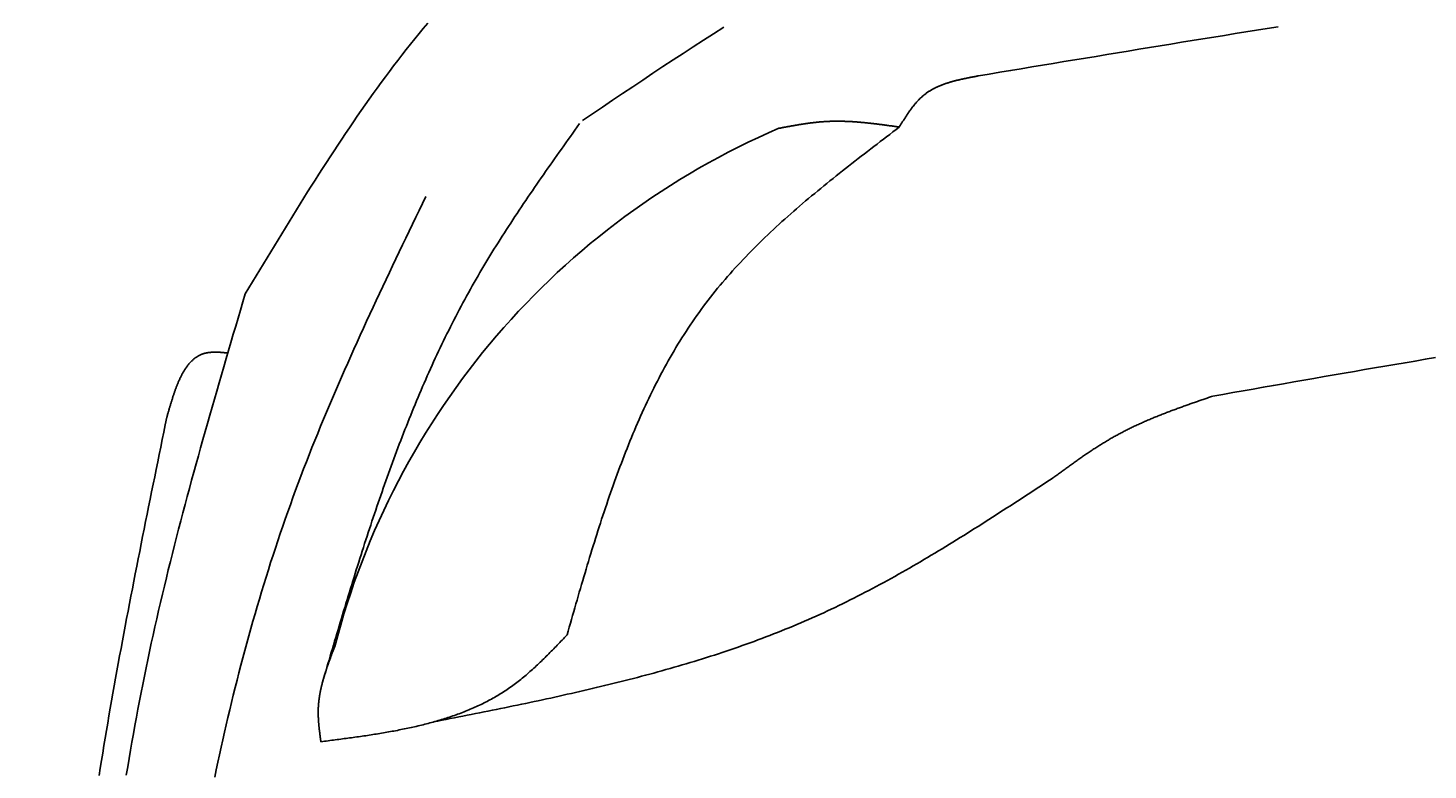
# Model space of a CAD drawing. Extents: x 715 to 7297, y 67 to 5910.
# Tile 23 of 90: x 1204 to 1818, y 4604 to 4930. Entities that reach past the tile are written whole.
import ezdxf

# ---------------------------------------------------------------- set-up
doc = ezdxf.new("R2010")
doc.units = 0
doc.layers.get('0').update_dxf_attribs({"linetype": 'CONTINUOUS'})
doc.layers.get('DEFPOINTS').update_dxf_attribs({"linetype": 'CONTINUOUS'})
doc.layers.add('4', color=3, linetype='CONTINUOUS')
doc.layers.add('CAR', color=10, linetype='CONTINUOUS')
doc.styles.get("Standard").update_dxf_attribs({"font": 'ISOCP.SHX'})
doc.dimstyles.get("Standard").update_dxf_attribs({"dimtxt": 2.5, "dimasz": 2.5, "dimexe": 1.25, "dimexo": 0.625, "dimtad": 1, "dimcen": 2.5, "dimazin": 3, "dimtfac": 1, "dimtmove": 0, "dimatfit": 3})

# ---------------------------------------------------------------- blocks, each defined once
blk = doc.blocks.new('PUNKT')
at = {"layer": '4', "color": 0, "linetype": 'BYBLOCK'}
blk.add_line((-0.5, 0), (-1, 0), dxfattribs=at)
at = {"layer": '4', "color": 0, "linetype": 'BYBLOCK', "const_width": 0.5}
blk.add_lwpolyline([(-0.25, 0, 1), (0.25, 0, 1)], format="xyb", close=True, dxfattribs=at)
blk = doc.blocks.new('*U18')
at = {"layer": '4', "color": 2}
blk.add_text('530', height=70, rotation=90, dxfattribs=at).set_placement((785.85, 2663.74))
blk = doc.blocks.new('*D4')
at = {"layer": '4'}
for p, q in [((1352.77, 5387.27), (775.85, 5387.27)), ((815.85, 127.27), (815.85, 5347.27)), ((1352.77, 87.27), (775.85, 87.27))]:
    blk.add_line(p, q, dxfattribs=at)
at = {"layer": 'DEFPOINTS', "color": 0}
for p in [(815.85, 5387.27), (1372.77, 5387.27), (1372.77, 87.27)]:
    blk.add_point(p, dxfattribs=at)
blk.add_blockref('*U18', (0, 0))
at = {"layer": '4', "xscale": 40, "yscale": 40, "zscale": 40}
for p, rotation in [((815.85, 5387.27), 90), ((815.85, 87.27), 270)]:
    blk.add_blockref('PUNKT', p, dxfattribs=dict(at, rotation=rotation))

msp = doc.modelspace()

# ---------------------------------------------------------------- linework, layer by layer
at = {"layer": 'CAR'}
for points in [[(1299.35, 4813.17, 0), (1300.95, 4815.82, 0), (1302.54, 4818.46, 0), (1304.13, 4821.1, 0), (1305.73, 4823.74, 0), (1307.32, 4826.38, 0), (1308.92, 4829.02, 0), (1310.52, 4831.66, 0), (1312.12, 4834.29, 0), (1313.72, 4836.92, 0), (1315.33, 4839.55, 0), (1316.94, 4842.18, 0), (1318.55, 4844.8, 0), (1320.16, 4847.42, 0), (1321.78, 4850.03, 0), (1323.41, 4852.64, 0), (1325.03, 4855.25, 0), (1326.67, 4857.84, 0), (1328.31, 4860.44, 0), (1329.95, 4863.03, 0), (1331.6, 4865.61, 0), (1333.25, 4868.19, 0), (1334.91, 4870.76, 0), (1336.58, 4873.32, 0), (1338.25, 4875.87, 0), (1339.93, 4878.42, 0), (1341.62, 4880.96, 0), (1343.32, 4883.49, 0), (1345.02, 4886.01, 0), (1346.74, 4888.53, 0), (1348.46, 4891.03, 0), (1350.19, 4893.52, 0), (1351.92, 4896.01, 0), (1353.67, 4898.48, 0), (1355.43, 4900.95, 0), (1357.2, 4903.4, 0), (1358.98, 4905.84, 0), (1360.77, 4908.27, 0), (1362.57, 4910.69, 0), (1364.38, 4913.09, 0), (1366.2, 4915.49, 0), (1368.03, 4917.87, 0), (1369.88, 4920.24, 0), (1371.74, 4922.59, 0), (1373.61, 4924.93, 0), (1375.5, 4927.26, 0), (1377.39, 4929.57, 0), (1379.3, 4931.87, 0)], [(1447.11, 4889.14, 0), (1451.51, 4892.11, 0), (1455.91, 4895.09, 0), (1460.32, 4898.05, 0), (1464.72, 4901.02, 0), (1469.13, 4903.98, 0), (1473.55, 4906.93, 0), (1477.96, 4909.87, 0), (1482.38, 4912.8, 0), (1486.81, 4915.72, 0), (1491.24, 4918.62, 0), (1495.67, 4921.51, 0), (1500.12, 4924.38, 0), (1504.57, 4927.24, 0), (1509.02, 4930.07, 0)], [(1751.93, 4930.26, 0), (1747.23, 4929.52, 0), (1742.53, 4928.77, 0), (1737.83, 4928.02, 0), (1733.13, 4927.26, 0), (1728.43, 4926.51, 0), (1723.74, 4925.75, 0), (1719.05, 4924.99, 0), (1714.35, 4924.23, 0), (1709.66, 4923.47, 0), (1704.97, 4922.7, 0), (1700.29, 4921.94, 0), (1695.6, 4921.17, 0), (1690.91, 4920.4, 0), (1686.23, 4919.63, 0), (1681.55, 4918.86, 0), (1676.86, 4918.08, 0), (1672.18, 4917.31, 0), (1667.5, 4916.53, 0), (1662.82, 4915.76, 0), (1658.14, 4914.98, 0), (1653.46, 4914.2, 0), (1648.78, 4913.42, 0), (1644.1, 4912.64, 0), (1639.42, 4911.86, 0), (1634.75, 4911.08, 0), (1630.07, 4910.3, 0), (1625.39, 4909.52, 0), (1620.71, 4908.74, 0)], [(1620.71, 4908.74, 0), (1620.43, 4908.69, 0), (1620.15, 4908.64, 0), (1619.87, 4908.59, 0), (1619.58, 4908.53, 0), (1619.3, 4908.48, 0), (1619.02, 4908.43, 0), (1618.74, 4908.38, 0), (1618.46, 4908.32, 0), (1618.17, 4908.27, 0), (1617.89, 4908.22, 0), (1617.61, 4908.16, 0), (1617.33, 4908.11, 0), (1617.05, 4908.05, 0), (1616.77, 4908, 0), (1616.49, 4907.94, 0), (1616.21, 4907.89, 0), (1615.93, 4907.83, 0), (1615.65, 4907.78, 0), (1615.37, 4907.72, 0), (1615.09, 4907.66, 0), (1614.81, 4907.61, 0), (1614.54, 4907.55, 0), (1614.26, 4907.49, 0), (1613.98, 4907.43, 0), (1613.7, 4907.37, 0), (1613.43, 4907.31, 0), (1613.15, 4907.25, 0), (1612.88, 4907.19, 0), (1612.6, 4907.12, 0), (1612.33, 4907.06, 0), (1612.05, 4907, 0), (1611.78, 4906.93, 0), (1611.51, 4906.86, 0), (1611.24, 4906.8, 0), (1610.96, 4906.73, 0), (1610.69, 4906.66, 0), (1610.42, 4906.59, 0), (1610.15, 4906.52, 0), (1609.88, 4906.45, 0), (1609.62, 4906.38, 0), (1609.35, 4906.31, 0), (1609.08, 4906.23, 0), (1608.82, 4906.16, 0), (1608.55, 4906.08, 0), (1608.29, 4906, 0), (1608.03, 4905.92, 0), (1607.76, 4905.84, 0), (1607.5, 4905.76, 0), (1607.24, 4905.68, 0), (1606.98, 4905.6, 0), (1606.72, 4905.51, 0), (1606.46, 4905.43, 0), (1606.21, 4905.34, 0), (1605.95, 4905.25, 0), (1605.7, 4905.16, 0), (1605.44, 4905.07, 0), (1605.19, 4904.97, 0), (1604.94, 4904.88, 0), (1604.69, 4904.78, 0), (1604.44, 4904.69, 0), (1604.19, 4904.59, 0), (1603.94, 4904.49, 0), (1603.69, 4904.38, 0), (1603.45, 4904.28, 0), (1603.2, 4904.17, 0), (1602.96, 4904.07, 0), (1602.72, 4903.96, 0), (1602.48, 4903.85, 0), (1602.24, 4903.74, 0), (1602, 4903.62, 0), (1601.76, 4903.51, 0), (1601.53, 4903.39, 0), (1601.29, 4903.27, 0), (1601.06, 4903.15, 0), (1600.83, 4903.02, 0), (1600.6, 4902.9, 0), (1600.37, 4902.77, 0), (1600.14, 4902.64, 0), (1599.92, 4902.51, 0), (1599.69, 4902.38, 0), (1599.47, 4902.24, 0), (1599.25, 4902.11, 0), (1599.03, 4901.97, 0), (1598.81, 4901.83, 0), (1598.59, 4901.68, 0), (1598.38, 4901.54, 0), (1598.17, 4901.39, 0), (1597.95, 4901.24, 0), (1597.74, 4901.09, 0), (1597.53, 4900.93, 0), (1597.33, 4900.77, 0), (1597.12, 4900.62, 0), (1596.92, 4900.45, 0), (1596.72, 4900.29, 0), (1596.51, 4900.12, 0), (1596.32, 4899.95, 0), (1596.12, 4899.78, 0), (1595.92, 4899.61, 0), (1595.73, 4899.44, 0), (1595.54, 4899.26, 0), (1595.35, 4899.08, 0), (1595.16, 4898.9, 0), (1594.97, 4898.71, 0), (1594.78, 4898.53, 0), (1594.6, 4898.34, 0), (1594.41, 4898.15, 0), (1594.23, 4897.96, 0), (1594.05, 4897.77, 0), (1593.87, 4897.57, 0), (1593.69, 4897.38, 0), (1593.51, 4897.18, 0), (1593.34, 4896.98, 0), (1593.16, 4896.77, 0), (1592.99, 4896.57, 0), (1592.81, 4896.37, 0), (1592.64, 4896.16, 0), (1592.47, 4895.95, 0), (1592.3, 4895.74, 0), (1592.13, 4895.53, 0), (1591.97, 4895.32, 0), (1591.8, 4895.1, 0), (1591.63, 4894.89, 0), (1591.47, 4894.67, 0), (1591.31, 4894.45, 0), (1591.14, 4894.23, 0), (1590.98, 4894.01, 0), (1590.82, 4893.79, 0), (1590.66, 4893.57, 0), (1590.5, 4893.35, 0), (1590.34, 4893.12, 0), (1590.19, 4892.9, 0), (1590.03, 4892.67, 0), (1589.87, 4892.44, 0), (1589.72, 4892.21, 0), (1589.56, 4891.98, 0), (1589.41, 4891.75, 0), (1589.25, 4891.52, 0), (1589.1, 4891.29, 0), (1588.95, 4891.06, 0), (1588.79, 4890.82, 0), (1588.64, 4890.59, 0), (1588.49, 4890.35, 0), (1588.34, 4890.12, 0), (1588.19, 4889.88, 0), (1588.04, 4889.64, 0), (1587.89, 4889.41, 0), (1587.74, 4889.17, 0), (1587.59, 4888.93, 0), (1587.44, 4888.69, 0), (1587.29, 4888.46, 0), (1587.15, 4888.22, 0), (1587, 4887.98, 0), (1586.85, 4887.74, 0), (1586.7, 4887.5, 0), (1586.55, 4887.26, 0), (1586.41, 4887.02, 0), (1586.26, 4886.78, 0), (1586.11, 4886.54, 0), (1585.96, 4886.3, 0)], [(1333.16, 4642.67, 0), (1333.65, 4644.33, 0), (1334.14, 4645.98, 0), (1334.62, 4647.64, 0), (1335.11, 4649.29, 0), (1335.6, 4650.95, 0), (1336.09, 4652.6, 0), (1336.57, 4654.26, 0), (1337.06, 4655.91, 0), (1337.55, 4657.56, 0), (1338.04, 4659.22, 0), (1338.53, 4660.87, 0), (1339.02, 4662.52, 0), (1339.51, 4664.18, 0), (1340.01, 4665.83, 0), (1340.5, 4667.48, 0), (1340.99, 4669.13, 0), (1341.49, 4670.78, 0), (1341.98, 4672.43, 0), (1342.48, 4674.08, 0), (1342.98, 4675.73, 0), (1343.48, 4677.38, 0), (1343.98, 4679.03, 0), (1344.48, 4680.68, 0), (1344.98, 4682.33, 0), (1345.49, 4683.97, 0), (1345.99, 4685.62, 0), (1346.5, 4687.26, 0), (1347.01, 4688.91, 0), (1347.52, 4690.55, 0), (1348.03, 4692.19, 0), (1348.55, 4693.83, 0), (1349.06, 4695.47, 0), (1349.58, 4697.11, 0), (1350.1, 4698.75, 0), (1350.62, 4700.39, 0), (1351.14, 4702.02, 0), (1351.67, 4703.66, 0), (1352.2, 4705.29, 0), (1352.73, 4706.93, 0), (1353.26, 4708.56, 0), (1353.8, 4710.19, 0), (1354.33, 4711.82, 0), (1354.87, 4713.45, 0), (1355.41, 4715.07, 0), (1355.96, 4716.7, 0), (1356.51, 4718.32, 0), (1357.06, 4719.95, 0), (1357.61, 4721.57, 0), (1358.16, 4723.19, 0), (1358.72, 4724.81, 0), (1359.28, 4726.42, 0), (1359.85, 4728.04, 0), (1360.42, 4729.65, 0), (1360.99, 4731.26, 0), (1361.56, 4732.87, 0), (1362.14, 4734.48, 0), (1362.72, 4736.09, 0), (1363.3, 4737.7, 0), (1363.89, 4739.3, 0), (1364.48, 4740.9, 0), (1365.07, 4742.5, 0), (1365.67, 4744.1, 0), (1366.27, 4745.7, 0), (1366.87, 4747.29, 0), (1367.48, 4748.89, 0), (1368.09, 4750.48, 0), (1368.71, 4752.07, 0), (1369.33, 4753.65, 0), (1369.95, 4755.24, 0), (1370.58, 4756.82, 0), (1371.21, 4758.4, 0), (1371.85, 4759.98, 0), (1372.49, 4761.56, 0), (1373.13, 4763.13, 0), (1373.78, 4764.71, 0), (1374.43, 4766.28, 0), (1375.09, 4767.84, 0), (1375.75, 4769.41, 0), (1376.42, 4770.97, 0), (1377.09, 4772.53, 0), (1377.77, 4774.09, 0), (1378.45, 4775.65, 0), (1379.13, 4777.2, 0), (1379.82, 4778.75, 0), (1380.52, 4780.3, 0), (1381.22, 4781.85, 0), (1381.92, 4783.39, 0), (1382.63, 4784.93, 0), (1383.35, 4786.47, 0), (1384.07, 4788.01, 0), (1384.8, 4789.54, 0), (1385.53, 4791.07, 0), (1386.26, 4792.6, 0), (1387.01, 4794.12, 0), (1387.75, 4795.64, 0), (1388.51, 4797.16, 0), (1389.26, 4798.68, 0), (1390.03, 4800.19, 0), (1390.8, 4801.7, 0), (1391.57, 4803.21, 0), (1392.35, 4804.71, 0), (1393.14, 4806.22, 0), (1393.93, 4807.71, 0), (1394.73, 4809.21, 0), (1395.54, 4810.7, 0), (1396.35, 4812.19, 0), (1397.17, 4813.68, 0), (1397.99, 4815.16, 0), (1398.82, 4816.64, 0), (1399.66, 4818.12, 0), (1400.5, 4819.59, 0), (1401.35, 4821.06, 0), (1402.21, 4822.52, 0), (1403.07, 4823.99, 0), (1403.93, 4825.45, 0), (1404.81, 4826.91, 0), (1405.68, 4828.36, 0), (1406.57, 4829.82, 0), (1407.45, 4831.26, 0), (1408.35, 4832.71, 0), (1409.25, 4834.16, 0), (1410.15, 4835.6, 0), (1411.06, 4837.04, 0), (1411.97, 4838.48, 0), (1412.89, 4839.91, 0), (1413.81, 4841.34, 0), (1414.74, 4842.77, 0), (1415.67, 4844.2, 0), (1416.6, 4845.63, 0), (1417.54, 4847.05, 0), (1418.48, 4848.47, 0), (1419.43, 4849.9, 0), (1420.37, 4851.31, 0), (1421.33, 4852.73, 0), (1422.28, 4854.15, 0), (1423.24, 4855.56, 0), (1424.2, 4856.97, 0), (1425.17, 4858.38, 0), (1426.13, 4859.79, 0), (1427.1, 4861.2, 0), (1428.07, 4862.61, 0), (1429.05, 4864.02, 0), (1430.02, 4865.42, 0), (1431, 4866.82, 0), (1431.98, 4868.23, 0), (1432.96, 4869.63, 0), (1433.95, 4871.03, 0), (1434.93, 4872.43, 0), (1435.92, 4873.83, 0), (1436.91, 4875.23, 0), (1437.9, 4876.63, 0), (1438.89, 4878.02, 0), (1439.88, 4879.42, 0), (1440.87, 4880.82, 0), (1441.86, 4882.21, 0), (1442.86, 4883.61, 0), (1443.85, 4885.01, 0), (1444.84, 4886.4, 0), (1445.84, 4887.8, 0)], [(1585.96, 4886.3, 0), (1584.57, 4885.23, 0), (1583.18, 4884.17, 0), (1581.78, 4883.11, 0), (1580.39, 4882.05, 0), (1579, 4880.98, 0), (1577.61, 4879.92, 0), (1576.21, 4878.86, 0), (1574.83, 4877.79, 0), (1573.44, 4876.72, 0), (1572.05, 4875.66, 0), (1570.67, 4874.59, 0), (1569.28, 4873.52, 0), (1567.9, 4872.45, 0), (1566.52, 4871.37, 0), (1565.15, 4870.3, 0), (1563.77, 4869.22, 0), (1562.4, 4868.14, 0), (1561.04, 4867.06, 0), (1559.67, 4865.98, 0), (1558.31, 4864.89, 0), (1556.95, 4863.81, 0), (1555.6, 4862.72, 0), (1554.25, 4861.62, 0), (1552.9, 4860.53, 0), (1551.56, 4859.43, 0), (1550.22, 4858.33, 0), (1548.89, 4857.22, 0), (1547.56, 4856.12, 0), (1546.23, 4855, 0), (1544.91, 4853.89, 0), (1543.6, 4852.77, 0), (1542.29, 4851.65, 0), (1540.99, 4850.52, 0), (1539.69, 4849.39, 0), (1538.4, 4848.26, 0), (1537.11, 4847.12, 0), (1535.83, 4845.98, 0), (1534.56, 4844.83, 0), (1533.29, 4843.68, 0), (1532.03, 4842.52, 0), (1530.78, 4841.36, 0), (1529.53, 4840.19, 0), (1528.29, 4839.02, 0), (1527.06, 4837.84, 0), (1525.84, 4836.66, 0), (1524.62, 4835.47, 0), (1523.41, 4834.28, 0), (1522.21, 4833.08, 0), (1521.02, 4831.87, 0), (1519.84, 4830.66, 0), (1518.66, 4829.45, 0), (1517.5, 4828.22, 0), (1516.34, 4826.99, 0), (1515.19, 4825.76, 0), (1514.05, 4824.52, 0), (1512.92, 4823.27, 0), (1511.8, 4822.01, 0), (1510.69, 4820.75, 0), (1509.59, 4819.48, 0), (1508.5, 4818.2, 0), (1507.42, 4816.92, 0), (1506.36, 4815.62, 0), (1505.3, 4814.32, 0), (1504.25, 4813.02, 0), (1503.21, 4811.7, 0), (1502.19, 4810.38, 0), (1501.17, 4809.05, 0), (1500.17, 4807.71, 0), (1499.18, 4806.36, 0), (1498.2, 4805.01, 0), (1497.23, 4803.65, 0), (1496.27, 4802.28, 0), (1495.32, 4800.9, 0), (1494.39, 4799.51, 0), (1493.46, 4798.12, 0), (1492.54, 4796.72, 0), (1491.64, 4795.31, 0), (1490.74, 4793.9, 0), (1489.85, 4792.48, 0), (1488.98, 4791.05, 0), (1488.11, 4789.61, 0), (1487.25, 4788.17, 0), (1486.41, 4786.72, 0), (1485.57, 4785.27, 0), (1484.74, 4783.81, 0), (1483.92, 4782.34, 0), (1483.11, 4780.86, 0), (1482.31, 4779.38, 0), (1481.51, 4777.9, 0), (1480.73, 4776.4, 0), (1479.95, 4774.9, 0), (1479.18, 4773.4, 0), (1478.42, 4771.89, 0), (1477.67, 4770.37, 0), (1476.93, 4768.85, 0), (1476.19, 4767.32, 0), (1475.47, 4765.79, 0), (1474.75, 4764.25, 0), (1474.03, 4762.7, 0), (1473.33, 4761.16, 0), (1472.63, 4759.6, 0), (1471.94, 4758.04, 0), (1471.26, 4756.48, 0), (1470.58, 4754.91, 0), (1469.91, 4753.33, 0), (1469.25, 4751.75, 0), (1468.59, 4750.17, 0), (1467.94, 4748.58, 0), (1467.29, 4746.99, 0), (1466.66, 4745.39, 0), (1466.02, 4743.79, 0), (1465.4, 4742.19, 0), (1464.78, 4740.58, 0), (1464.16, 4738.96, 0), (1463.55, 4737.35, 0), (1462.95, 4735.73, 0), (1462.35, 4734.1, 0), (1461.76, 4732.47, 0), (1461.17, 4730.84, 0), (1460.59, 4729.21, 0), (1460.01, 4727.57, 0), (1459.43, 4725.92, 0), (1458.86, 4724.28, 0), (1458.3, 4722.63, 0), (1457.74, 4720.98, 0), (1457.18, 4719.32, 0), (1456.63, 4717.67, 0), (1456.08, 4716.01, 0), (1455.54, 4714.34, 0), (1455, 4712.68, 0), (1454.46, 4711.01, 0), (1453.93, 4709.34, 0), (1453.39, 4707.67, 0), (1452.87, 4705.99, 0), (1452.34, 4704.31, 0), (1451.82, 4702.63, 0), (1451.3, 4700.95, 0), (1450.79, 4699.27, 0), (1450.27, 4697.58, 0), (1449.76, 4695.9, 0), (1449.26, 4694.21, 0), (1448.75, 4692.52, 0), (1448.25, 4690.83, 0), (1447.74, 4689.13, 0), (1447.24, 4687.44, 0), (1446.75, 4685.74, 0), (1446.25, 4684.05, 0), (1445.75, 4682.35, 0), (1445.26, 4680.65, 0), (1444.77, 4678.95, 0), (1444.27, 4677.25, 0), (1443.78, 4675.55, 0), (1443.29, 4673.85, 0), (1442.8, 4672.15, 0), (1442.32, 4670.44, 0), (1441.83, 4668.74, 0), (1441.34, 4667.04, 0), (1440.85, 4665.33, 0), (1440.37, 4663.63, 0)], [(1585.96, 4886.3, 0), (1585.63, 4886.34, 0), (1585.3, 4886.39, 0), (1584.96, 4886.44, 0), (1584.63, 4886.49, 0), (1584.3, 4886.53, 0), (1583.96, 4886.58, 0), (1583.63, 4886.63, 0), (1583.29, 4886.67, 0), (1582.96, 4886.72, 0), (1582.63, 4886.77, 0), (1582.29, 4886.81, 0), (1581.96, 4886.86, 0), (1581.63, 4886.91, 0), (1581.29, 4886.95, 0), (1580.96, 4887, 0), (1580.63, 4887.04, 0), (1580.29, 4887.09, 0), (1579.96, 4887.13, 0), (1579.62, 4887.18, 0), (1579.29, 4887.22, 0), (1578.96, 4887.27, 0), (1578.62, 4887.31, 0), (1578.29, 4887.36, 0), (1577.96, 4887.4, 0), (1577.62, 4887.44, 0), (1577.29, 4887.49, 0), (1576.96, 4887.53, 0), (1576.62, 4887.57, 0), (1576.29, 4887.61, 0), (1575.96, 4887.65, 0), (1575.62, 4887.69, 0), (1575.29, 4887.73, 0), (1574.96, 4887.77, 0), (1574.62, 4887.81, 0), (1574.29, 4887.85, 0), (1573.96, 4887.89, 0), (1573.62, 4887.93, 0), (1573.29, 4887.96, 0), (1572.96, 4888, 0), (1572.62, 4888.04, 0), (1572.29, 4888.07, 0), (1571.96, 4888.11, 0), (1571.62, 4888.14, 0), (1571.29, 4888.18, 0), (1570.96, 4888.21, 0), (1570.62, 4888.24, 0), (1570.29, 4888.28, 0), (1569.96, 4888.31, 0), (1569.62, 4888.34, 0), (1569.29, 4888.37, 0), (1568.96, 4888.4, 0), (1568.63, 4888.42, 0), (1568.29, 4888.45, 0), (1567.96, 4888.48, 0), (1567.63, 4888.51, 0), (1567.29, 4888.53, 0), (1566.96, 4888.56, 0), (1566.63, 4888.58, 0), (1566.3, 4888.6, 0), (1565.96, 4888.62, 0), (1565.63, 4888.65, 0), (1565.3, 4888.67, 0), (1564.96, 4888.69, 0), (1564.63, 4888.71, 0), (1564.3, 4888.72, 0), (1563.97, 4888.74, 0), (1563.63, 4888.76, 0), (1563.3, 4888.77, 0), (1562.97, 4888.78, 0), (1562.64, 4888.8, 0), (1562.3, 4888.81, 0), (1561.97, 4888.82, 0), (1561.64, 4888.83, 0), (1561.31, 4888.84, 0), (1560.97, 4888.85, 0), (1560.64, 4888.85, 0), (1560.31, 4888.86, 0), (1559.98, 4888.87, 0), (1559.65, 4888.87, 0), (1559.31, 4888.87, 0), (1558.98, 4888.87, 0), (1558.65, 4888.87, 0), (1558.32, 4888.87, 0), (1557.99, 4888.87, 0), (1557.65, 4888.87, 0), (1557.32, 4888.86, 0), (1556.99, 4888.86, 0), (1556.66, 4888.85, 0), (1556.33, 4888.84, 0), (1555.99, 4888.83, 0), (1555.66, 4888.82, 0), (1555.33, 4888.81, 0), (1555, 4888.8, 0), (1554.67, 4888.78, 0), (1554.34, 4888.76, 0), (1554.01, 4888.75, 0), (1553.67, 4888.73, 0), (1553.34, 4888.71, 0), (1553.01, 4888.69, 0), (1552.68, 4888.66, 0), (1552.35, 4888.64, 0), (1552.02, 4888.61, 0), (1551.69, 4888.59, 0), (1551.36, 4888.56, 0), (1551.02, 4888.53, 0), (1550.69, 4888.5, 0), (1550.36, 4888.47, 0), (1550.03, 4888.44, 0), (1549.7, 4888.4, 0), (1549.37, 4888.37, 0), (1549.04, 4888.33, 0), (1548.71, 4888.29, 0), (1548.38, 4888.26, 0), (1548.05, 4888.22, 0), (1547.72, 4888.18, 0), (1547.39, 4888.14, 0), (1547.06, 4888.09, 0), (1546.72, 4888.05, 0), (1546.39, 4888.01, 0), (1546.06, 4887.96, 0), (1545.73, 4887.92, 0), (1545.4, 4887.87, 0), (1545.07, 4887.82, 0), (1544.74, 4887.77, 0), (1544.41, 4887.73, 0), (1544.08, 4887.68, 0), (1543.75, 4887.63, 0), (1543.42, 4887.57, 0), (1543.09, 4887.52, 0), (1542.76, 4887.47, 0), (1542.43, 4887.42, 0), (1542.1, 4887.36, 0), (1541.77, 4887.31, 0), (1541.44, 4887.25, 0), (1541.11, 4887.2, 0), (1540.78, 4887.14, 0), (1540.45, 4887.09, 0), (1540.12, 4887.03, 0), (1539.79, 4886.97, 0), (1539.46, 4886.91, 0), (1539.13, 4886.86, 0), (1538.8, 4886.8, 0), (1538.47, 4886.74, 0), (1538.14, 4886.68, 0), (1537.81, 4886.62, 0), (1537.48, 4886.56, 0), (1537.15, 4886.5, 0), (1536.82, 4886.44, 0), (1536.49, 4886.38, 0), (1536.16, 4886.32, 0), (1535.83, 4886.25, 0), (1535.5, 4886.19, 0), (1535.17, 4886.13, 0), (1534.84, 4886.07, 0), (1534.51, 4886.01, 0), (1534.18, 4885.95, 0), (1533.85, 4885.88, 0), (1533.52, 4885.82, 0), (1533.19, 4885.76, 0)], [(1378.46, 4855.83, 0), (1377.01, 4852.8, 0), (1375.55, 4849.77, 0), (1374.09, 4846.74, 0), (1372.64, 4843.71, 0), (1371.18, 4840.68, 0), (1369.73, 4837.65, 0), (1368.28, 4834.62, 0), (1366.83, 4831.58, 0), (1365.38, 4828.55, 0), (1363.94, 4825.51, 0), (1362.5, 4822.48, 0), (1361.07, 4819.44, 0), (1359.63, 4816.4, 0), (1358.21, 4813.36, 0), (1356.78, 4810.32, 0), (1355.37, 4807.27, 0), (1353.95, 4804.22, 0), (1352.55, 4801.18, 0), (1351.15, 4798.12, 0), (1349.75, 4795.07, 0), (1348.37, 4792.01, 0), (1346.99, 4788.96, 0), (1345.61, 4785.89, 0), (1344.25, 4782.83, 0), (1342.89, 4779.76, 0), (1341.55, 4776.69, 0), (1340.21, 4773.62, 0), (1338.88, 4770.54, 0), (1337.56, 4767.46, 0), (1336.24, 4764.38, 0), (1334.94, 4761.29, 0), (1333.65, 4758.2, 0), (1332.37, 4755.1, 0), (1331.11, 4752, 0), (1329.85, 4748.9, 0), (1328.6, 4745.79, 0), (1327.37, 4742.67, 0), (1326.15, 4739.56, 0), (1324.94, 4736.43, 0), (1323.75, 4733.31, 0), (1322.57, 4730.17, 0), (1321.4, 4727.04, 0), (1320.25, 4723.89, 0), (1319.11, 4720.75, 0), (1317.99, 4717.59, 0), (1316.88, 4714.43, 0), (1315.78, 4711.27, 0), (1314.69, 4708.1, 0), (1313.62, 4704.93, 0), (1312.57, 4701.75, 0), (1311.52, 4698.57, 0), (1310.49, 4695.39, 0), (1309.48, 4692.19, 0), (1308.47, 4689, 0), (1307.48, 4685.8, 0), (1306.5, 4682.59, 0), (1305.54, 4679.38, 0), (1304.59, 4676.17, 0), (1303.65, 4672.95, 0), (1302.72, 4669.73, 0), (1301.8, 4666.51, 0), (1300.9, 4663.28, 0), (1300.01, 4660.04, 0), (1299.13, 4656.81, 0), (1298.27, 4653.56, 0), (1297.41, 4650.32, 0), (1296.57, 4647.07, 0), (1295.74, 4643.82, 0), (1294.92, 4640.56, 0), (1294.11, 4637.3, 0), (1293.32, 4634.04, 0), (1292.53, 4630.77, 0), (1291.76, 4627.5, 0), (1291, 4624.23, 0), (1290.25, 4620.95, 0), (1289.51, 4617.67, 0), (1288.78, 4614.39, 0), (1288.06, 4611.1, 0), (1287.35, 4607.82, 0), (1286.65, 4604.52, 0), (1285.97, 4601.23, 0)], [(1247.23, 4602.2, 0), (1247.83, 4605.82, 0), (1248.43, 4609.45, 0), (1249.05, 4613.07, 0), (1249.68, 4616.69, 0), (1250.32, 4620.31, 0), (1250.97, 4623.92, 0), (1251.63, 4627.53, 0), (1252.31, 4631.14, 0), (1252.99, 4634.75, 0), (1253.69, 4638.36, 0), (1254.41, 4641.97, 0), (1255.13, 4645.57, 0), (1255.87, 4649.17, 0), (1256.61, 4652.77, 0), (1257.38, 4656.36, 0), (1258.15, 4659.96, 0), (1258.94, 4663.55, 0), (1259.74, 4667.14, 0), (1260.55, 4670.73, 0), (1261.37, 4674.32, 0), (1262.2, 4677.9, 0), (1263.05, 4681.48, 0), (1263.9, 4685.06, 0), (1264.77, 4688.64, 0), (1265.64, 4692.22, 0), (1266.53, 4695.79, 0), (1267.42, 4699.37, 0), (1268.33, 4702.94, 0), (1269.24, 4706.51, 0), (1270.16, 4710.08, 0), (1271.09, 4713.65, 0), (1272.03, 4717.22, 0), (1272.97, 4720.78, 0), (1273.93, 4724.34, 0), (1274.89, 4727.91, 0), (1275.86, 4731.47, 0), (1276.83, 4735.03, 0), (1277.81, 4738.59, 0), (1278.8, 4742.15, 0), (1279.79, 4745.7, 0), (1280.79, 4749.26, 0), (1281.79, 4752.82, 0), (1282.8, 4756.37, 0), (1283.81, 4759.92, 0), (1284.83, 4763.48, 0), (1285.85, 4767.03, 0), (1286.87, 4770.58, 0), (1287.9, 4774.13, 0), (1288.93, 4777.68, 0), (1289.96, 4781.23, 0), (1291, 4784.78, 0), (1292.04, 4788.33, 0), (1293.08, 4791.88, 0), (1294.12, 4795.43, 0), (1295.17, 4798.98, 0), (1296.21, 4802.53, 0), (1297.26, 4806.08, 0), (1298.31, 4809.62, 0), (1299.35, 4813.17, 0)], [(1291.73, 4787.26, 0), (1291.45, 4787.29, 0), (1291.16, 4787.32, 0), (1290.88, 4787.34, 0), (1290.6, 4787.37, 0), (1290.32, 4787.39, 0), (1290.04, 4787.41, 0), (1289.76, 4787.44, 0), (1289.48, 4787.46, 0), (1289.2, 4787.48, 0), (1288.92, 4787.5, 0), (1288.65, 4787.52, 0), (1288.37, 4787.54, 0), (1288.09, 4787.55, 0), (1287.82, 4787.57, 0), (1287.54, 4787.58, 0), (1287.27, 4787.59, 0), (1287, 4787.6, 0), (1286.73, 4787.61, 0), (1286.46, 4787.61, 0), (1286.19, 4787.61, 0), (1285.92, 4787.61, 0), (1285.66, 4787.61, 0), (1285.39, 4787.6, 0), (1285.13, 4787.6, 0), (1284.87, 4787.58, 0), (1284.61, 4787.57, 0), (1284.35, 4787.55, 0), (1284.09, 4787.53, 0), (1283.84, 4787.51, 0), (1283.59, 4787.48, 0), (1283.34, 4787.45, 0), (1283.09, 4787.41, 0), (1282.85, 4787.38, 0), (1282.6, 4787.33, 0), (1282.36, 4787.29, 0), (1282.12, 4787.23, 0), (1281.89, 4787.18, 0), (1281.65, 4787.12, 0), (1281.42, 4787.06, 0), (1281.19, 4786.99, 0), (1280.97, 4786.91, 0), (1280.74, 4786.84, 0), (1280.52, 4786.76, 0), (1280.3, 4786.67, 0), (1280.08, 4786.58, 0), (1279.87, 4786.49, 0), (1279.65, 4786.4, 0), (1279.44, 4786.29, 0), (1279.23, 4786.19, 0), (1279.03, 4786.08, 0), (1278.82, 4785.97, 0), (1278.62, 4785.86, 0), (1278.42, 4785.74, 0), (1278.22, 4785.61, 0), (1278.02, 4785.49, 0), (1277.83, 4785.36, 0), (1277.64, 4785.22, 0), (1277.45, 4785.08, 0), (1277.26, 4784.94, 0), (1277.07, 4784.8, 0), (1276.89, 4784.65, 0), (1276.7, 4784.5, 0), (1276.52, 4784.35, 0), (1276.34, 4784.19, 0), (1276.17, 4784.03, 0), (1275.99, 4783.86, 0), (1275.82, 4783.69, 0), (1275.65, 4783.52, 0), (1275.48, 4783.35, 0), (1275.31, 4783.17, 0), (1275.14, 4782.99, 0), (1274.98, 4782.81, 0), (1274.81, 4782.62, 0), (1274.65, 4782.43, 0), (1274.49, 4782.24, 0), (1274.34, 4782.04, 0), (1274.18, 4781.85, 0), (1274.02, 4781.65, 0), (1273.87, 4781.44, 0), (1273.72, 4781.23, 0), (1273.57, 4781.03, 0), (1273.42, 4780.81, 0), (1273.27, 4780.6, 0), (1273.13, 4780.38, 0), (1272.98, 4780.16, 0), (1272.84, 4779.94, 0), (1272.7, 4779.71, 0), (1272.56, 4779.49, 0), (1272.42, 4779.26, 0), (1272.28, 4779.02, 0), (1272.15, 4778.79, 0), (1272.01, 4778.55, 0), (1271.88, 4778.31, 0), (1271.75, 4778.07, 0), (1271.62, 4777.82, 0), (1271.49, 4777.58, 0), (1271.36, 4777.33, 0), (1271.23, 4777.08, 0), (1271.11, 4776.83, 0), (1270.98, 4776.57, 0), (1270.86, 4776.31, 0), (1270.74, 4776.06, 0), (1270.62, 4775.79, 0), (1270.49, 4775.53, 0), (1270.38, 4775.27, 0), (1270.26, 4775, 0), (1270.14, 4774.73, 0), (1270.02, 4774.46, 0), (1269.91, 4774.19, 0), (1269.8, 4773.91, 0), (1269.68, 4773.64, 0), (1269.57, 4773.36, 0), (1269.46, 4773.08, 0), (1269.35, 4772.8, 0), (1269.24, 4772.52, 0), (1269.13, 4772.24, 0), (1269.02, 4771.95, 0), (1268.92, 4771.66, 0), (1268.81, 4771.38, 0), (1268.7, 4771.09, 0), (1268.6, 4770.8, 0), (1268.5, 4770.5, 0), (1268.39, 4770.21, 0), (1268.29, 4769.92, 0), (1268.19, 4769.62, 0), (1268.09, 4769.32, 0), (1267.99, 4769.02, 0), (1267.89, 4768.73, 0), (1267.79, 4768.43, 0), (1267.69, 4768.12, 0), (1267.59, 4767.82, 0), (1267.49, 4767.52, 0), (1267.4, 4767.21, 0), (1267.3, 4766.91, 0), (1267.2, 4766.6, 0), (1267.11, 4766.3, 0), (1267.01, 4765.99, 0), (1266.92, 4765.68, 0), (1266.82, 4765.37, 0), (1266.73, 4765.06, 0), (1266.64, 4764.75, 0), (1266.54, 4764.44, 0), (1266.45, 4764.13, 0), (1266.36, 4763.81, 0), (1266.26, 4763.5, 0), (1266.17, 4763.19, 0), (1266.08, 4762.87, 0), (1265.99, 4762.56, 0), (1265.9, 4762.24, 0), (1265.81, 4761.93, 0), (1265.72, 4761.61, 0), (1265.63, 4761.3, 0), (1265.53, 4760.98, 0), (1265.44, 4760.67, 0), (1265.35, 4760.35, 0), (1265.26, 4760.03, 0), (1265.17, 4759.72, 0), (1265.08, 4759.4, 0), (1264.99, 4759.08, 0)], [(1820.89, 4785.22, 0), (1816.46, 4784.47, 0), (1812.02, 4783.73, 0), (1807.58, 4782.98, 0), (1803.15, 4782.23, 0), (1798.71, 4781.47, 0), (1794.28, 4780.72, 0), (1789.84, 4779.96, 0), (1785.4, 4779.19, 0), (1780.97, 4778.43, 0), (1776.53, 4777.66, 0), (1772.1, 4776.89, 0), (1767.66, 4776.11, 0), (1763.23, 4775.34, 0), (1758.79, 4774.57, 0), (1754.36, 4773.79, 0), (1749.92, 4773.01, 0), (1745.49, 4772.23, 0), (1741.05, 4771.45, 0), (1736.62, 4770.67, 0), (1732.18, 4769.89, 0), (1727.75, 4769.1, 0), (1723.31, 4768.32, 0)], [(1723.31, 4768.32, 0), (1722.84, 4768.16, 0), (1722.37, 4768, 0), (1721.89, 4767.84, 0), (1721.42, 4767.67, 0), (1720.95, 4767.51, 0), (1720.48, 4767.35, 0), (1720, 4767.19, 0), (1719.53, 4767.02, 0), (1719.06, 4766.86, 0), (1718.58, 4766.7, 0), (1718.11, 4766.53, 0), (1717.64, 4766.37, 0), (1717.16, 4766.21, 0), (1716.69, 4766.04, 0), (1716.22, 4765.88, 0), (1715.75, 4765.71, 0), (1715.28, 4765.55, 0), (1714.8, 4765.39, 0), (1714.33, 4765.22, 0), (1713.86, 4765.05, 0), (1713.39, 4764.89, 0), (1712.92, 4764.72, 0), (1712.45, 4764.55, 0), (1711.98, 4764.39, 0), (1711.51, 4764.22, 0), (1711.04, 4764.05, 0), (1710.57, 4763.88, 0), (1710.1, 4763.71, 0), (1709.63, 4763.54, 0), (1709.16, 4763.37, 0), (1708.69, 4763.2, 0), (1708.22, 4763.03, 0), (1707.75, 4762.86, 0), (1707.28, 4762.69, 0), (1706.82, 4762.52, 0), (1706.35, 4762.34, 0), (1705.88, 4762.17, 0), (1705.41, 4761.99, 0), (1704.95, 4761.82, 0), (1704.48, 4761.64, 0), (1704.02, 4761.46, 0), (1703.55, 4761.29, 0), (1703.09, 4761.11, 0), (1702.62, 4760.93, 0), (1702.16, 4760.75, 0), (1701.7, 4760.57, 0), (1701.23, 4760.39, 0), (1700.77, 4760.2, 0), (1700.31, 4760.02, 0), (1699.85, 4759.83, 0), (1699.39, 4759.65, 0), (1698.92, 4759.46, 0), (1698.46, 4759.28, 0), (1698.01, 4759.09, 0), (1697.55, 4758.9, 0), (1697.09, 4758.71, 0), (1696.63, 4758.52, 0), (1696.17, 4758.33, 0), (1695.72, 4758.13, 0), (1695.26, 4757.94, 0), (1694.8, 4757.74, 0), (1694.35, 4757.55, 0), (1693.89, 4757.35, 0), (1693.44, 4757.15, 0), (1692.99, 4756.95, 0), (1692.53, 4756.75, 0), (1692.08, 4756.55, 0), (1691.63, 4756.34, 0), (1691.18, 4756.14, 0), (1690.73, 4755.93, 0), (1690.28, 4755.73, 0), (1689.83, 4755.52, 0), (1689.38, 4755.31, 0), (1688.94, 4755.1, 0), (1688.49, 4754.88, 0), (1688.04, 4754.67, 0), (1687.6, 4754.46, 0), (1687.15, 4754.24, 0), (1686.71, 4754.02, 0), (1686.27, 4753.8, 0), (1685.82, 4753.58, 0), (1685.38, 4753.36, 0), (1684.94, 4753.13, 0), (1684.5, 4752.91, 0), (1684.06, 4752.68, 0), (1683.62, 4752.45, 0), (1683.19, 4752.22, 0), (1682.75, 4751.99, 0), (1682.32, 4751.76, 0), (1681.88, 4751.52, 0), (1681.45, 4751.29, 0), (1681.01, 4751.05, 0), (1680.58, 4750.81, 0), (1680.15, 4750.57, 0), (1679.72, 4750.33, 0), (1679.29, 4750.08, 0), (1678.86, 4749.84, 0), (1678.43, 4749.59, 0), (1678.01, 4749.34, 0), (1677.58, 4749.09, 0), (1677.15, 4748.84, 0), (1676.73, 4748.58, 0), (1676.3, 4748.33, 0), (1675.88, 4748.07, 0), (1675.46, 4747.81, 0), (1675.04, 4747.56, 0), (1674.62, 4747.29, 0), (1674.2, 4747.03, 0), (1673.78, 4746.77, 0), (1673.36, 4746.51, 0), (1672.94, 4746.24, 0), (1672.52, 4745.97, 0), (1672.1, 4745.71, 0), (1671.69, 4745.44, 0), (1671.27, 4745.17, 0), (1670.85, 4744.9, 0), (1670.44, 4744.62, 0), (1670.03, 4744.35, 0), (1669.61, 4744.08, 0), (1669.2, 4743.8, 0), (1668.79, 4743.52, 0), (1668.37, 4743.25, 0), (1667.96, 4742.97, 0), (1667.55, 4742.69, 0), (1667.14, 4742.41, 0), (1666.73, 4742.13, 0), (1666.32, 4741.85, 0), (1665.91, 4741.57, 0), (1665.5, 4741.28, 0), (1665.09, 4741, 0), (1664.68, 4740.71, 0), (1664.28, 4740.43, 0), (1663.87, 4740.14, 0), (1663.46, 4739.86, 0), (1663.06, 4739.57, 0), (1662.65, 4739.28, 0), (1662.24, 4738.99, 0), (1661.84, 4738.7, 0), (1661.43, 4738.41, 0), (1661.03, 4738.12, 0), (1660.62, 4737.83, 0), (1660.22, 4737.54, 0), (1659.81, 4737.25, 0), (1659.41, 4736.96, 0), (1659, 4736.67, 0), (1658.6, 4736.37, 0), (1658.19, 4736.08, 0), (1657.79, 4735.79, 0), (1657.39, 4735.49, 0), (1656.98, 4735.2, 0), (1656.58, 4734.91, 0), (1656.18, 4734.61, 0), (1655.77, 4734.32, 0), (1655.37, 4734.02, 0), (1654.97, 4733.73, 0), (1654.56, 4733.43, 0), (1654.16, 4733.14, 0), (1653.76, 4732.85, 0), (1653.36, 4732.55, 0)], [(1264.99, 4759.08, 0), (1264.32, 4755.82, 0), (1263.66, 4752.55, 0), (1262.99, 4749.28, 0), (1262.32, 4746.01, 0), (1261.65, 4742.75, 0), (1260.99, 4739.48, 0), (1260.32, 4736.21, 0), (1259.66, 4732.94, 0), (1259, 4729.68, 0), (1258.33, 4726.41, 0), (1257.67, 4723.14, 0), (1257.01, 4719.87, 0), (1256.35, 4716.6, 0), (1255.7, 4713.33, 0), (1255.04, 4710.06, 0), (1254.39, 4706.79, 0), (1253.74, 4703.53, 0), (1253.09, 4700.26, 0), (1252.45, 4696.99, 0), (1251.8, 4693.72, 0), (1251.16, 4690.45, 0), (1250.52, 4687.17, 0), (1249.89, 4683.9, 0), (1249.25, 4680.63, 0), (1248.62, 4677.36, 0), (1248, 4674.09, 0), (1247.37, 4670.82, 0), (1246.75, 4667.54, 0), (1246.14, 4664.27, 0), (1245.53, 4661, 0), (1244.92, 4657.72, 0), (1244.31, 4654.45, 0), (1243.71, 4651.17, 0), (1243.12, 4647.9, 0), (1242.52, 4644.62, 0), (1241.94, 4641.35, 0), (1241.35, 4638.07, 0), (1240.77, 4634.79, 0), (1240.2, 4631.52, 0), (1239.63, 4628.24, 0), (1239.07, 4624.96, 0), (1238.51, 4621.68, 0), (1237.96, 4618.4, 0), (1237.41, 4615.12, 0), (1236.87, 4611.84, 0), (1236.33, 4608.56, 0), (1235.8, 4605.27, 0), (1235.28, 4601.99, 0)], [(1653.36, 4732.55, 0), (1651.8, 4731.53, 0), (1650.24, 4730.5, 0), (1648.68, 4729.48, 0), (1647.12, 4728.46, 0), (1645.56, 4727.43, 0), (1644, 4726.41, 0), (1642.44, 4725.39, 0), (1640.88, 4724.37, 0), (1639.31, 4723.35, 0), (1637.75, 4722.33, 0), (1636.19, 4721.32, 0), (1634.63, 4720.3, 0), (1633.06, 4719.29, 0), (1631.5, 4718.28, 0), (1629.93, 4717.27, 0), (1628.37, 4716.26, 0), (1626.8, 4715.25, 0), (1625.23, 4714.25, 0), (1623.66, 4713.25, 0), (1622.09, 4712.25, 0), (1620.52, 4711.25, 0), (1618.95, 4710.25, 0), (1617.38, 4709.26, 0), (1615.8, 4708.27, 0), (1614.23, 4707.29, 0), (1612.65, 4706.31, 0), (1611.07, 4705.33, 0), (1609.49, 4704.35, 0), (1607.91, 4703.38, 0), (1606.33, 4702.41, 0), (1604.74, 4701.45, 0), (1603.16, 4700.49, 0), (1601.57, 4699.53, 0), (1599.98, 4698.58, 0), (1598.39, 4697.63, 0), (1596.79, 4696.69, 0), (1595.2, 4695.75, 0), (1593.6, 4694.82, 0), (1592, 4693.89, 0), (1590.4, 4692.97, 0), (1588.8, 4692.05, 0), (1587.19, 4691.13, 0), (1585.58, 4690.22, 0), (1583.97, 4689.32, 0), (1582.36, 4688.43, 0), (1580.74, 4687.53, 0), (1579.12, 4686.65, 0), (1577.5, 4685.77, 0), (1575.88, 4684.9, 0), (1574.26, 4684.03, 0), (1572.63, 4683.17, 0), (1571, 4682.32, 0), (1569.36, 4681.47, 0), (1567.72, 4680.63, 0), (1566.09, 4679.79, 0), (1564.44, 4678.97, 0), (1562.8, 4678.15, 0), (1561.15, 4677.34, 0), (1559.5, 4676.53, 0), (1557.84, 4675.73, 0), (1556.18, 4674.94, 0), (1554.52, 4674.16, 0), (1552.86, 4673.39, 0), (1551.19, 4672.62, 0), (1549.51, 4671.87, 0), (1547.84, 4671.12, 0), (1546.16, 4670.38, 0), (1544.48, 4669.64, 0), (1542.79, 4668.92, 0), (1541.1, 4668.2, 0), (1539.41, 4667.49, 0), (1537.71, 4666.79, 0), (1536.02, 4666.1, 0), (1534.31, 4665.41, 0), (1532.61, 4664.73, 0), (1530.9, 4664.06, 0), (1529.19, 4663.4, 0), (1527.47, 4662.74, 0), (1525.76, 4662.09, 0), (1524.04, 4661.45, 0), (1522.31, 4660.82, 0), (1520.59, 4660.19, 0), (1518.86, 4659.57, 0), (1517.12, 4658.95, 0), (1515.39, 4658.34, 0), (1513.65, 4657.74, 0), (1511.91, 4657.14, 0), (1510.17, 4656.56, 0), (1508.42, 4655.97, 0), (1506.67, 4655.4, 0), (1504.92, 4654.83, 0), (1503.17, 4654.26, 0), (1501.41, 4653.7, 0), (1499.66, 4653.15, 0), (1497.89, 4652.6, 0), (1496.13, 4652.06, 0), (1494.37, 4651.53, 0), (1492.6, 4651, 0), (1490.83, 4650.47, 0), (1489.06, 4649.95, 0), (1487.28, 4649.44, 0), (1485.5, 4648.93, 0), (1483.72, 4648.42, 0), (1481.94, 4647.92, 0), (1480.16, 4647.43, 0), (1478.38, 4646.94, 0), (1476.59, 4646.45, 0), (1474.8, 4645.97, 0), (1473.01, 4645.5, 0), (1471.22, 4645.03, 0), (1469.42, 4644.56, 0), (1467.63, 4644.1, 0), (1465.83, 4643.64, 0), (1464.03, 4643.18, 0), (1462.23, 4642.73, 0), (1460.42, 4642.28, 0), (1458.62, 4641.84, 0), (1456.81, 4641.4, 0), (1455, 4640.97, 0), (1453.2, 4640.53, 0), (1451.38, 4640.1, 0), (1449.57, 4639.68, 0), (1447.76, 4639.26, 0), (1445.94, 4638.84, 0), (1444.13, 4638.42, 0), (1442.31, 4638.01, 0), (1440.49, 4637.6, 0), (1438.67, 4637.19, 0), (1436.85, 4636.79, 0), (1435.03, 4636.38, 0), (1433.21, 4635.98, 0), (1431.38, 4635.59, 0), (1429.56, 4635.19, 0), (1427.73, 4634.8, 0), (1425.9, 4634.41, 0), (1424.07, 4634.02, 0), (1422.25, 4633.64, 0), (1420.42, 4633.25, 0), (1418.59, 4632.87, 0), (1416.75, 4632.49, 0), (1414.92, 4632.11, 0), (1413.09, 4631.74, 0), (1411.26, 4631.36, 0), (1409.42, 4630.99, 0), (1407.59, 4630.61, 0), (1405.75, 4630.24, 0), (1403.92, 4629.87, 0), (1402.08, 4629.5, 0), (1400.25, 4629.13, 0), (1398.41, 4628.77, 0), (1396.57, 4628.4, 0), (1394.73, 4628.03, 0), (1392.9, 4627.67, 0), (1391.06, 4627.3, 0), (1389.22, 4626.94, 0), (1387.38, 4626.57, 0), (1385.55, 4626.21, 0), (1383.71, 4625.85, 0), (1381.87, 4625.48, 0)], [(1440.37, 4663.63, 0), (1439.84, 4663.07, 0), (1439.3, 4662.52, 0), (1438.77, 4661.96, 0), (1438.24, 4661.41, 0), (1437.71, 4660.85, 0), (1437.18, 4660.3, 0), (1436.65, 4659.75, 0), (1436.11, 4659.2, 0), (1435.58, 4658.64, 0), (1435.05, 4658.1, 0), (1434.51, 4657.55, 0), (1433.98, 4657, 0), (1433.44, 4656.45, 0), (1432.9, 4655.91, 0), (1432.36, 4655.37, 0), (1431.82, 4654.83, 0), (1431.28, 4654.29, 0), (1430.74, 4653.75, 0), (1430.2, 4653.22, 0), (1429.65, 4652.69, 0), (1429.11, 4652.16, 0), (1428.56, 4651.64, 0), (1428.01, 4651.11, 0), (1427.46, 4650.59, 0), (1426.91, 4650.08, 0), (1426.35, 4649.56, 0), (1425.79, 4649.05, 0), (1425.24, 4648.55, 0), (1424.68, 4648.04, 0), (1424.11, 4647.54, 0), (1423.55, 4647.05, 0), (1422.98, 4646.56, 0), (1422.41, 4646.07, 0), (1421.84, 4645.59, 0), (1421.26, 4645.11, 0), (1420.69, 4644.63, 0), (1420.11, 4644.17, 0), (1419.53, 4643.7, 0), (1418.94, 4643.24, 0), (1418.35, 4642.79, 0), (1417.76, 4642.34, 0), (1417.17, 4641.89, 0), (1416.57, 4641.45, 0), (1415.97, 4641.02, 0), (1415.37, 4640.59, 0), (1414.76, 4640.17, 0), (1414.15, 4639.76, 0), (1413.54, 4639.35, 0), (1412.92, 4638.94, 0), (1412.31, 4638.54, 0), (1411.68, 4638.15, 0), (1411.06, 4637.76, 0), (1410.43, 4637.38, 0), (1409.8, 4637, 0), (1409.16, 4636.62, 0), (1408.53, 4636.26, 0), (1407.89, 4635.89, 0), (1407.25, 4635.54, 0), (1406.6, 4635.18, 0), (1405.95, 4634.84, 0), (1405.3, 4634.49, 0), (1404.65, 4634.16, 0), (1403.99, 4633.82, 0), (1403.33, 4633.5, 0), (1402.67, 4633.17, 0), (1402, 4632.86, 0), (1401.34, 4632.54, 0), (1400.67, 4632.23, 0), (1399.99, 4631.93, 0), (1399.32, 4631.63, 0), (1398.64, 4631.33, 0), (1397.96, 4631.04, 0), (1397.28, 4630.75, 0), (1396.59, 4630.47, 0), (1395.91, 4630.19, 0), (1395.22, 4629.92, 0), (1394.52, 4629.65, 0), (1393.83, 4629.38, 0), (1393.13, 4629.12, 0), (1392.43, 4628.86, 0), (1391.73, 4628.61, 0), (1391.03, 4628.36, 0), (1390.32, 4628.11, 0), (1389.62, 4627.87, 0), (1388.91, 4627.63, 0), (1388.2, 4627.39, 0), (1387.48, 4627.16, 0), (1386.77, 4626.93, 0), (1386.05, 4626.71, 0), (1385.33, 4626.49, 0), (1384.61, 4626.27, 0), (1383.88, 4626.06, 0), (1383.16, 4625.85, 0), (1382.43, 4625.64, 0), (1381.7, 4625.44, 0), (1380.97, 4625.23, 0), (1380.24, 4625.04, 0), (1379.5, 4624.84, 0), (1378.76, 4624.65, 0), (1378.03, 4624.46, 0), (1377.29, 4624.28, 0), (1376.55, 4624.09, 0), (1375.8, 4623.91, 0), (1375.06, 4623.74, 0), (1374.31, 4623.56, 0), (1373.56, 4623.39, 0), (1372.82, 4623.22, 0), (1372.07, 4623.05, 0), (1371.31, 4622.89, 0), (1370.56, 4622.73, 0), (1369.81, 4622.57, 0), (1369.05, 4622.41, 0), (1368.29, 4622.26, 0), (1367.53, 4622.11, 0), (1366.77, 4621.96, 0), (1366.01, 4621.81, 0), (1365.25, 4621.66, 0), (1364.49, 4621.52, 0), (1363.72, 4621.38, 0), (1362.95, 4621.24, 0), (1362.19, 4621.1, 0), (1361.42, 4620.97, 0), (1360.65, 4620.83, 0), (1359.88, 4620.7, 0), (1359.11, 4620.57, 0), (1358.34, 4620.44, 0), (1357.56, 4620.32, 0), (1356.79, 4620.19, 0), (1356.02, 4620.07, 0), (1355.24, 4619.95, 0), (1354.46, 4619.83, 0), (1353.69, 4619.71, 0), (1352.91, 4619.59, 0), (1352.13, 4619.47, 0), (1351.35, 4619.36, 0), (1350.57, 4619.24, 0), (1349.79, 4619.13, 0), (1349.01, 4619.02, 0), (1348.23, 4618.91, 0), (1347.44, 4618.8, 0), (1346.66, 4618.69, 0), (1345.88, 4618.58, 0), (1345.09, 4618.47, 0), (1344.31, 4618.37, 0), (1343.52, 4618.26, 0), (1342.74, 4618.16, 0), (1341.95, 4618.05, 0), (1341.17, 4617.95, 0), (1340.38, 4617.85, 0), (1339.59, 4617.74, 0), (1338.81, 4617.64, 0), (1338.02, 4617.54, 0), (1337.23, 4617.44, 0), (1336.44, 4617.34, 0), (1335.66, 4617.24, 0), (1334.87, 4617.13, 0), (1334.08, 4617.03, 0), (1333.29, 4616.93, 0), (1332.5, 4616.83, 0)], [(1332.5, 4616.83, 0), (1332.47, 4617.1, 0), (1332.43, 4617.37, 0), (1332.39, 4617.64, 0), (1332.36, 4617.91, 0), (1332.32, 4618.18, 0), (1332.28, 4618.45, 0), (1332.25, 4618.72, 0), (1332.21, 4618.99, 0), (1332.17, 4619.26, 0), (1332.14, 4619.53, 0), (1332.1, 4619.8, 0), (1332.07, 4620.07, 0), (1332.03, 4620.33, 0), (1332, 4620.6, 0), (1331.97, 4620.87, 0), (1331.93, 4621.14, 0), (1331.9, 4621.41, 0), (1331.87, 4621.68, 0), (1331.84, 4621.95, 0), (1331.8, 4622.22, 0), (1331.77, 4622.49, 0), (1331.74, 4622.76, 0), (1331.72, 4623.02, 0), (1331.69, 4623.29, 0), (1331.66, 4623.56, 0), (1331.63, 4623.83, 0), (1331.61, 4624.1, 0), (1331.58, 4624.37, 0), (1331.56, 4624.63, 0), (1331.54, 4624.9, 0), (1331.51, 4625.17, 0), (1331.49, 4625.44, 0), (1331.47, 4625.71, 0), (1331.45, 4625.98, 0), (1331.44, 4626.24, 0), (1331.42, 4626.51, 0), (1331.4, 4626.78, 0), (1331.39, 4627.05, 0), (1331.38, 4627.31, 0), (1331.36, 4627.58, 0), (1331.35, 4627.85, 0), (1331.34, 4628.11, 0), (1331.34, 4628.38, 0), (1331.33, 4628.65, 0), (1331.32, 4628.91, 0), (1331.32, 4629.18, 0), (1331.32, 4629.45, 0), (1331.32, 4629.71, 0), (1331.32, 4629.98, 0), (1331.32, 4630.25, 0), (1331.33, 4630.51, 0), (1331.33, 4630.78, 0), (1331.34, 4631.04, 0), (1331.35, 4631.31, 0), (1331.36, 4631.57, 0), (1331.37, 4631.84, 0), (1331.39, 4632.1, 0), (1331.4, 4632.37, 0), (1331.42, 4632.63, 0), (1331.44, 4632.9, 0), (1331.46, 4633.16, 0), (1331.48, 4633.43, 0), (1331.51, 4633.69, 0), (1331.53, 4633.95, 0), (1331.56, 4634.22, 0), (1331.59, 4634.48, 0), (1331.62, 4634.75, 0), (1331.65, 4635.01, 0), (1331.68, 4635.27, 0), (1331.72, 4635.54, 0), (1331.75, 4635.8, 0), (1331.79, 4636.06, 0), (1331.83, 4636.32, 0), (1331.87, 4636.59, 0), (1331.91, 4636.85, 0), (1331.95, 4637.11, 0), (1331.99, 4637.37, 0), (1332.04, 4637.64, 0), (1332.09, 4637.9, 0), (1332.13, 4638.16, 0), (1332.18, 4638.42, 0), (1332.23, 4638.68, 0), (1332.29, 4638.95, 0), (1332.34, 4639.21, 0), (1332.39, 4639.47, 0), (1332.45, 4639.73, 0), (1332.5, 4639.99, 0), (1332.56, 4640.25, 0), (1332.62, 4640.51, 0), (1332.68, 4640.78, 0), (1332.74, 4641.04, 0), (1332.8, 4641.3, 0), (1332.87, 4641.56, 0), (1332.93, 4641.82, 0), (1332.99, 4642.08, 0), (1333.06, 4642.34, 0), (1333.13, 4642.6, 0), (1333.2, 4642.86, 0), (1333.26, 4643.12, 0), (1333.33, 4643.38, 0), (1333.41, 4643.64, 0), (1333.48, 4643.9, 0), (1333.55, 4644.16, 0), (1333.62, 4644.42, 0), (1333.7, 4644.68, 0), (1333.77, 4644.94, 0), (1333.85, 4645.2, 0), (1333.93, 4645.46, 0), (1334.01, 4645.72, 0), (1334.08, 4645.98, 0), (1334.16, 4646.24, 0), (1334.24, 4646.5, 0), (1334.33, 4646.76, 0), (1334.41, 4647.01, 0), (1334.49, 4647.27, 0), (1334.57, 4647.53, 0), (1334.66, 4647.79, 0), (1334.74, 4648.05, 0), (1334.83, 4648.31, 0), (1334.91, 4648.57, 0), (1335, 4648.83, 0), (1335.09, 4649.09, 0), (1335.17, 4649.34, 0), (1335.26, 4649.6, 0), (1335.35, 4649.86, 0), (1335.44, 4650.12, 0), (1335.53, 4650.38, 0), (1335.62, 4650.64, 0), (1335.71, 4650.89, 0), (1335.8, 4651.15, 0), (1335.9, 4651.41, 0), (1335.99, 4651.67, 0), (1336.08, 4651.93, 0), (1336.17, 4652.19, 0), (1336.27, 4652.44, 0), (1336.36, 4652.7, 0), (1336.46, 4652.96, 0), (1336.55, 4653.22, 0), (1336.65, 4653.48, 0), (1336.74, 4653.73, 0), (1336.84, 4653.99, 0), (1336.93, 4654.25, 0), (1337.03, 4654.51, 0), (1337.13, 4654.76, 0), (1337.22, 4655.02, 0), (1337.32, 4655.28, 0), (1337.42, 4655.54, 0), (1337.51, 4655.8, 0), (1337.61, 4656.05, 0), (1337.71, 4656.31, 0), (1337.81, 4656.57, 0), (1337.91, 4656.83, 0), (1338, 4657.08, 0), (1338.1, 4657.34, 0), (1338.2, 4657.6, 0), (1338.3, 4657.86, 0), (1338.4, 4658.11, 0), (1338.49, 4658.37, 0), (1338.59, 4658.63, 0)]]:
    msp.add_polyline3d(points, dxfattribs=at)
msp.add_arc((1667.246, 4573.977), 339.38, 113.265934, 165.55597, dxfattribs=at)

# ---------------------------------------------------------------- dimensions: what is measured, and where the dimension line sits
at = {"layer": '4'}
dim = msp.add_linear_dim(base=(815.852, 5387.271), p1=(1372.775, 87.271), p2=(1372.775, 5387.271), angle=90, dimstyle='Standard', dxfattribs=at)
dim.commit()
dim.dimension.update_dxf_attribs({"geometry": '*D4', "text_midpoint": (750.852, 2737.271)})

doc.saveas('drawing.dxf')
